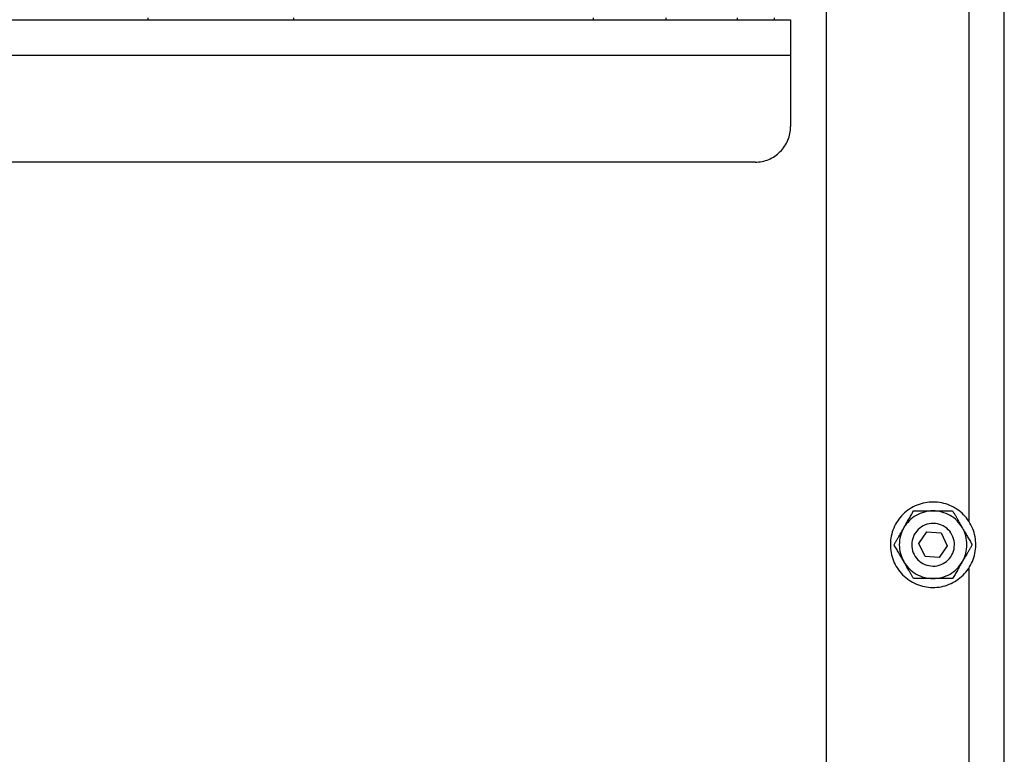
# Model space of a CAD drawing. Header units: millimetres. Extents: x -4969 to -32, y -584 to 4302.
# Tile 46 of 84: x -1681 to -1405, y 203 to 410. Entities that reach past the tile are written whole.
import ezdxf

# ---------------------------------------------------------------- set-up
doc = ezdxf.new("R2010")
doc.units = ezdxf.units.MM

msp = doc.modelspace()

# ---------------------------------------------------------------- linework, layer by layer
at = {"color": 7, "linetype": 'Continuous', "lineweight": 25}
for p, q in [((-1404.96, 42.92), (-1404.96, 1980.92)), ((-1454.96, 1957.82), (-1454.96, 49.92)), ((-1414.96, 450.68), (-1414.96, 268.75)), ((-2482.96, 409.58), (-1464.96, 409.58)), ((-1645.46, 410.08), (-1645.46, 409.58)), ((-1604.46, 409.58), (-1604.46, 410.08)), ((-1520.46, 410.08), (-1520.46, 409.58)), ((-1499.96, 409.58), (-1499.96, 410.08)), ((-1479.96, 410.08), (-1479.96, 409.58)), ((-1469.46, 409.58), (-1469.46, 410.08)), ((-2482.96, 399.58), (-1464.96, 399.58)), ((-1464.96, 399.58), (-1464.96, 379.58)), ((-1474.96, 369.58), (-2472.96, 369.58)), ((-1428.95, 262.42), (-1426.69, 265.72)), ((-1426.69, 265.72), (-1422.7, 265.42)), ((-1422.7, 265.42), (-1420.97, 261.81)), ((-1427.22, 258.81), (-1428.95, 262.42)), ((-1420.97, 261.81), (-1423.23, 258.51)), ((-1423.23, 258.51), (-1427.22, 258.81)), ((-1414.96, 255.48), (-1414.96, 73.55))]:
    msp.add_line(p, q, dxfattribs=at)
for points, knots in [([(-1464.96, 409.58), (-1464.96, 409.58), (-1464.96, 409.58), (-1464.96, 409.57), (-1464.96, 409.54), (-1464.96, 409.51), (-1464.96, 409.47), (-1464.96, 409.38), (-1464.96, 409.21), (-1464.96, 408.89), (-1464.96, 408.48), (-1464.96, 407.79), (-1464.96, 406.7), (-1464.96, 405.37), (-1464.96, 404.19), (-1464.96, 403.28), (-1464.96, 402.35), (-1464.96, 401.52), (-1464.96, 400.8), (-1464.96, 400.19), (-1464.96, 399.79), (-1464.96, 399.58)], [0, 0, 0, 0, 0.019453, 0.038872, 0.058275, 0.077679, 0.097104, 0.116567, 0.178313, 0.240094, 0.304415, 0.368769, 0.500007, 0.631244, 0.695565, 0.75992, 0.821667, 0.883447, 0.922314, 0.961117, 1, 1, 1, 1]), ([(-1474.96, 369.58), (-1473.65, 369.58), (-1472.34, 369.84), (-1469.92, 370.84), (-1468.82, 371.59), (-1466.96, 373.44), (-1466.22, 374.55), (-1465.22, 376.96), (-1464.96, 378.27), (-1464.96, 379.58)], [0, 0, 0, 0, 0.25, 0.25, 0.5, 0.5, 0.75, 0.75, 1, 1, 1, 1]), ([(-1413.21, 259.68), (-1412.89, 261.22), (-1412.88, 262.82), (-1413.47, 265.91), (-1414.07, 267.39), (-1415.79, 270.02), (-1416.92, 271.16), (-1419.52, 272.92), (-1420.99, 273.55), (-1424.07, 274.18), (-1425.67, 274.2), (-1428.75, 273.61), (-1430.24, 273.01), (-1432.86, 271.28), (-1434, 270.16), (-1435.77, 267.56), (-1436.39, 266.09), (-1436.71, 264.55)], [0, 0, 0, 0, 0.125, 0.125, 0.25, 0.25, 0.375, 0.375, 0.5, 0.5, 0.625, 0.625, 0.75, 0.75, 0.875, 0.875, 1, 1, 1, 1]), ([(-1433.19, 266.87), (-1433.14, 266.95), (-1433.05, 267.11), (-1432.91, 267.35), (-1432.77, 267.59), (-1432.63, 267.84), (-1432.41, 268.21), (-1432.13, 268.7), (-1431.78, 269.31), (-1431.44, 269.89), (-1431.11, 270.46), (-1430.78, 271.04), (-1430.56, 271.42), (-1430.45, 271.62)], [0, 0, 0, 0, 0.0488465, 0.0976979, 0.146681, 0.1959209, 0.2455409, 0.3722826, 0.5013791, 0.6205427, 0.7428114, 0.8690492, 1, 1, 1, 1]), ([(-1430.45, 271.62), (-1430.32, 271.62), (-1430.06, 271.62), (-1429.67, 271.62), (-1429.29, 271.62), (-1428.91, 271.62), (-1428.53, 271.62), (-1428.15, 271.62), (-1427.67, 271.62), (-1427.07, 271.62), (-1426.44, 271.62), (-1425.89, 271.62), (-1425.43, 271.62), (-1425.12, 271.62), (-1424.96, 271.62)], [0, 0, 0, 0, 0.075958, 0.150258, 0.223026, 0.294404, 0.364543, 0.433612, 0.50179, 0.630049, 0.756002, 0.837959, 0.919102, 1, 1, 1, 1]), ([(-1424.96, 271.62), (-1425.79, 271.62), (-1426.62, 271.51), (-1428.22, 271.08), (-1428.99, 270.76), (-1429.71, 270.34)], [0, 0, 0, 0, 0.5, 0.5, 1, 1, 1, 1]), ([(-1416.73, 266.87), (-1417.15, 267.58), (-1417.66, 268.25), (-1418.83, 269.42), (-1419.49, 269.93), (-1420.93, 270.76), (-1421.7, 271.08), (-1423.3, 271.51), (-1424.13, 271.62), (-1424.96, 271.62)], [0, 0, 0, 0, 0.25, 0.25, 0.5, 0.5, 0.75, 0.75, 1, 1, 1, 1]), ([(-1424.96, 271.62), (-1424.87, 271.62), (-1424.68, 271.62), (-1424.4, 271.62), (-1424.12, 271.62), (-1423.84, 271.62), (-1423.41, 271.62), (-1422.84, 271.62), (-1422.14, 271.62), (-1421.47, 271.62), (-1420.81, 271.62), (-1420.14, 271.62), (-1419.7, 271.62), (-1419.48, 271.62)], [0, 0, 0, 0, 0.048847, 0.097698, 0.146681, 0.195921, 0.245541, 0.372283, 0.501379, 0.620543, 0.742811, 0.869049, 1, 1, 1, 1]), ([(-1419.48, 271.62), (-1419.41, 271.5), (-1419.28, 271.28), (-1419.09, 270.95), (-1418.9, 270.61), (-1418.71, 270.29), (-1418.52, 269.96), (-1418.33, 269.64), (-1418.09, 269.22), (-1417.79, 268.7), (-1417.47, 268.15), (-1417.2, 267.67), (-1416.97, 267.27), (-1416.81, 267), (-1416.73, 266.87)], [0, 0, 0, 0, 0.075767, 0.149883, 0.222476, 0.293685, 0.363661, 0.432569, 0.50059, 0.629173, 0.755436, 0.837586, 0.918917, 1, 1, 1, 1]), ([(-1429.71, 270.34), (-1430.43, 269.93), (-1431.09, 269.42), (-1432.26, 268.25), (-1432.77, 267.58), (-1433.19, 266.87)], [0, 0, 0, 0, 0.5, 0.5, 1, 1, 1, 1]), ([(-1435.93, 262.12), (-1435.87, 262.23), (-1435.74, 262.45), (-1435.54, 262.79), (-1435.35, 263.12), (-1435.16, 263.45), (-1434.97, 263.78), (-1434.78, 264.1), (-1434.54, 264.52), (-1434.24, 265.04), (-1433.93, 265.59), (-1433.65, 266.06), (-1433.42, 266.46), (-1433.27, 266.73), (-1433.19, 266.87)], [0, 0, 0, 0, 0.075958, 0.150258, 0.223026, 0.294404, 0.364543, 0.433612, 0.50179, 0.630049, 0.756002, 0.837959, 0.919102, 1, 1, 1, 1]), ([(-1433.19, 266.87), (-1433.6, 266.15), (-1433.92, 265.38), (-1434.35, 263.77), (-1434.46, 262.94), (-1434.46, 261.29), (-1434.35, 260.46), (-1433.92, 258.86), (-1433.6, 258.08), (-1433.19, 257.37)], [0, 0, 0, 0, 0.25, 0.25, 0.5, 0.5, 0.75, 0.75, 1, 1, 1, 1]), ([(-1423.74, 267.99), (-1424.51, 268.15), (-1425.31, 268.16), (-1426.86, 267.86), (-1427.6, 267.56), (-1428.91, 266.7), (-1429.48, 266.14), (-1430.37, 264.84), (-1430.68, 264.1), (-1431, 262.56), (-1431, 261.76), (-1430.71, 260.22), (-1430.41, 259.48), (-1429.54, 258.16), (-1428.98, 257.59), (-1427.68, 256.71), (-1426.95, 256.4), (-1426.18, 256.24)], [0, 0, 0, 0, 0.125, 0.125, 0.25, 0.25, 0.375, 0.375, 0.5, 0.5, 0.625, 0.625, 0.75, 0.75, 0.875, 0.875, 1, 1, 1, 1]), ([(-1426.18, 256.24), (-1425.41, 256.08), (-1424.61, 256.07), (-1423.06, 256.37), (-1422.32, 256.67), (-1421.01, 257.53), (-1420.44, 258.09), (-1419.56, 259.39), (-1419.24, 260.13), (-1418.93, 261.67), (-1418.92, 262.47), (-1419.21, 264.01), (-1419.52, 264.75), (-1420.38, 266.07), (-1420.94, 266.64), (-1422.24, 267.52), (-1422.98, 267.83), (-1423.74, 267.99)], [0, 0, 0, 0, 0.125, 0.125, 0.25, 0.25, 0.375, 0.375, 0.5, 0.5, 0.625, 0.625, 0.75, 0.75, 0.875, 0.875, 1, 1, 1, 1]), ([(-1416.73, 257.37), (-1416.32, 258.08), (-1416, 258.86), (-1415.57, 260.46), (-1415.46, 261.29), (-1415.46, 262.94), (-1415.57, 263.77), (-1416, 265.38), (-1416.32, 266.15), (-1416.73, 266.87)], [0, 0, 0, 0, 0.25, 0.25, 0.5, 0.5, 0.75, 0.75, 1, 1, 1, 1]), ([(-1416.73, 266.87), (-1416.69, 266.79), (-1416.59, 266.62), (-1416.45, 266.38), (-1416.32, 266.14), (-1416.18, 265.9), (-1415.96, 265.53), (-1415.68, 265.03), (-1415.33, 264.43), (-1414.99, 263.85), (-1414.66, 263.28), (-1414.33, 262.7), (-1414.1, 262.31), (-1413.99, 262.12)], [0, 0, 0, 0, 0.04868, 0.097365, 0.14618, 0.195249, 0.244695, 0.370973, 0.499581, 0.619161, 0.74186, 0.868556, 1, 1, 1, 1]), ([(-1436.71, 264.55), (-1437.03, 263.01), (-1437.04, 261.41), (-1436.45, 258.32), (-1435.85, 256.84), (-1434.13, 254.21), (-1433, 253.07), (-1430.41, 251.31), (-1428.93, 250.68), (-1425.86, 250.05), (-1424.25, 250.03), (-1421.17, 250.62), (-1419.69, 251.22), (-1417.06, 252.95), (-1415.92, 254.07), (-1414.15, 256.67), (-1413.53, 258.14), (-1413.21, 259.68)], [0, 0, 0, 0, 0.125, 0.125, 0.25, 0.25, 0.375, 0.375, 0.5, 0.5, 0.625, 0.625, 0.75, 0.75, 0.875, 0.875, 1, 1, 1, 1]), ([(-1433.19, 257.37), (-1433.23, 257.45), (-1433.33, 257.61), (-1433.47, 257.85), (-1433.61, 258.09), (-1433.75, 258.33), (-1433.96, 258.7), (-1434.25, 259.2), (-1434.59, 259.8), (-1434.93, 260.38), (-1435.26, 260.96), (-1435.6, 261.54), (-1435.82, 261.92), (-1435.93, 262.12)], [0, 0, 0, 0, 0.0486664, 0.0973376, 0.1461389, 0.1951942, 0.2446253, 0.3708653, 0.4994335, 0.6190473, 0.7417825, 0.8685154, 1, 1, 1, 1]), ([(-1413.99, 262.12), (-1414.06, 262), (-1414.19, 261.78), (-1414.38, 261.44), (-1414.57, 261.11), (-1414.76, 260.78), (-1414.95, 260.46), (-1415.14, 260.13), (-1415.38, 259.71), (-1415.68, 259.19), (-1415.99, 258.64), (-1416.27, 258.17), (-1416.5, 257.77), (-1416.66, 257.5), (-1416.73, 257.37)], [0, 0, 0, 0, 0.075958, 0.150258, 0.223026, 0.294404, 0.364543, 0.433612, 0.50179, 0.630049, 0.756002, 0.837959, 0.919102, 1, 1, 1, 1]), ([(-1433.19, 257.37), (-1432.77, 256.65), (-1432.26, 255.98), (-1431.09, 254.81), (-1430.43, 254.3), (-1428.99, 253.47), (-1428.22, 253.15), (-1426.62, 252.72), (-1425.79, 252.62), (-1424.96, 252.62)], [0, 0, 0, 0, 0.25, 0.25, 0.5, 0.5, 0.75, 0.75, 1, 1, 1, 1]), ([(-1430.45, 252.62), (-1430.51, 252.73), (-1430.64, 252.95), (-1430.83, 253.29), (-1431.02, 253.62), (-1431.21, 253.94), (-1431.4, 254.27), (-1431.59, 254.6), (-1431.83, 255.02), (-1432.13, 255.53), (-1432.45, 256.08), (-1432.72, 256.56), (-1432.96, 256.96), (-1433.11, 257.23), (-1433.19, 257.37)], [0, 0, 0, 0, 0.075743, 0.1498371, 0.2224085, 0.2935961, 0.3635519, 0.4324411, 0.500442, 0.6290656, 0.7553666, 0.8375402, 0.9188936, 1, 1, 1, 1]), ([(-1424.96, 252.62), (-1424.13, 252.62), (-1423.3, 252.72), (-1421.7, 253.15), (-1420.93, 253.47), (-1419.49, 254.3), (-1418.83, 254.81), (-1417.66, 255.98), (-1417.15, 256.65), (-1416.73, 257.37)], [0, 0, 0, 0, 0.25, 0.25, 0.5, 0.5, 0.75, 0.75, 1, 1, 1, 1]), ([(-1416.73, 257.37), (-1416.78, 257.28), (-1416.87, 257.12), (-1417.01, 256.88), (-1417.15, 256.64), (-1417.29, 256.39), (-1417.51, 256.02), (-1417.8, 255.53), (-1418.14, 254.93), (-1418.48, 254.34), (-1418.81, 253.77), (-1419.14, 253.19), (-1419.36, 252.81), (-1419.48, 252.62)], [0, 0, 0, 0, 0.048847, 0.097698, 0.146681, 0.195921, 0.245541, 0.372283, 0.501379, 0.620543, 0.742811, 0.869049, 1, 1, 1, 1]), ([(-1424.96, 252.62), (-1425.05, 252.62), (-1425.24, 252.62), (-1425.52, 252.62), (-1425.8, 252.62), (-1426.08, 252.62), (-1426.51, 252.62), (-1427.08, 252.62), (-1427.78, 252.62), (-1428.45, 252.62), (-1429.11, 252.62), (-1429.78, 252.62), (-1430.22, 252.62), (-1430.45, 252.62)], [0, 0, 0, 0, 0.048847, 0.097698, 0.146681, 0.195921, 0.245541, 0.372283, 0.501379, 0.620543, 0.742811, 0.869049, 1, 1, 1, 1]), ([(-1419.48, 252.62), (-1419.61, 252.62), (-1419.86, 252.62), (-1420.25, 252.62), (-1420.63, 252.62), (-1421.01, 252.62), (-1421.39, 252.62), (-1421.77, 252.62), (-1422.25, 252.62), (-1422.85, 252.62), (-1423.48, 252.62), (-1424.03, 252.62), (-1424.5, 252.62), (-1424.81, 252.62), (-1424.96, 252.62)], [0, 0, 0, 0, 0.075958, 0.150258, 0.223026, 0.294404, 0.364543, 0.433612, 0.50179, 0.630049, 0.756002, 0.837959, 0.919102, 1, 1, 1, 1])]:
    msp.add_open_spline(points, degree=3, knots=knots, dxfattribs=at)

doc.saveas('drawing.dxf')
